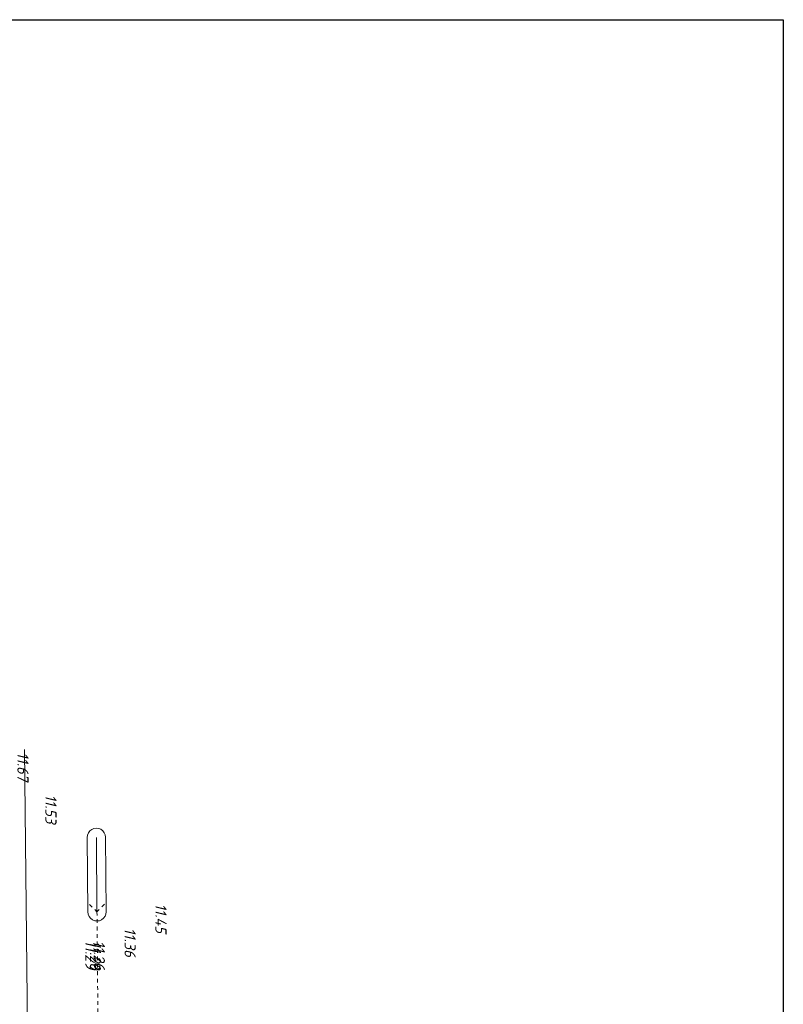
# Model space of a CAD drawing. Header units: metres. Extents: x 232614 to 233692, y 552964 to 554400.
# Tile 26 of 26: x 233434 to 233536, y 554268 to 554400. Entities that reach past the tile are written whole.
import ezdxf

# ---------------------------------------------------------------- set-up
doc = ezdxf.new("R2010")
doc.units = ezdxf.units.M
doc.linetypes.add('NLCS-HIDDEN', pattern=[4, 2, -2])
doc.layers.get('Defpoints').update_dxf_attribs({"color": 241})
for name, color, linetype, lineweight, true_color in [('B-WE-RI-WH-DUIKER-S', 7, 'NLCS-HIDDEN', 18, 0x0059b3), ('B-XX-AL-Hoogtecijfer-T', 7, 'Continuous', 18, 0xb8807a), ('T09_Insteek_sloot_OP_BASIS_VAN_FOTO-G', 7, 'Continuous', 13, 0x165700)]:
    doc.layers.add(name, color=color, linetype=linetype, lineweight=lineweight, true_color=true_color)
for name, color, linetype, lineweight in [('Hoogtecijfer-T-UIT', 2, 'Continuous', 18), ('T07_Greppel_OP_BASIS_VAN_FOTO-G', 144, 'Continuous', 13), ('V01_Kantgeslverh VERVALEN', 251, 'Continuous', 13)]:
    doc.layers.add(name, color=color, linetype=linetype, lineweight=lineweight)
doc.styles.add('NLCS-ISO', font='NLCS-ISO.ttf', dxfattribs={"height": 1.8})

# ---------------------------------------------------------------- blocks, each defined once
blk = doc.blocks.new('*U17')
at = {"flags": 128}
for points in [[(-4.04, 3.96), (0, 0)], [(3.96, 4.04), (0, 0)], [(0, 0), (0.57, -61.49)], [(-3.39, -65.53), (0.57, -61.49)], [(4.61, -65.46), (0.57, -61.49)]]:
    blk.add_lwpolyline(points, dxfattribs=at)

msp = doc.modelspace()

# ---------------------------------------------------------------- linework, layer by layer
at = {"layer": 'Defpoints'}
msp.add_lwpolyline([(232867.83, 554400.49), (233536.33, 554400.49), (233536.33, 552964.49), (232867.83, 552964.49)], close=True, dxfattribs=at)
at = {"layer": 'T07_Greppel_OP_BASIS_VAN_FOTO-G'}
msp.add_line((233443.99, 554290.61), (233444.07, 554280.61), dxfattribs=at)
at = {"layer": 'T09_Insteek_sloot_OP_BASIS_VAN_FOTO-G', "flags": 128}
msp.add_lwpolyline([(233445.23, 554290.62), (233445.31, 554280.62, -1), (233442.83, 554280.6), (233442.75, 554290.6, -1)], format="xyb", close=True, dxfattribs=at)
at = {"layer": 'V01_Kantgeslverh VERVALEN'}
msp.add_lwpolyline([(233434.32, 554302.42), (233434.72, 554264.76), (233434.95, 554228.81), (233435.23, 554192.9), (233435.52, 554171.95)], dxfattribs=at)

# ---------------------------------------------------------------- block references
at = {"layer": 'B-WE-RI-WH-DUIKER-S', "xscale": 0.25, "yscale": 0.25, "zscale": 0.25}
msp.add_blockref('*U17', (233444.07, 554280.61), dxfattribs=at)

# ---------------------------------------------------------------- texts
at = {"layer": 'B-XX-AL-Hoogtecijfer-T', "style": 'NLCS-ISO', "oblique": 13.5}
for s, p in [('11.67', (233433.37, 554302.05)), ('11.53', (233437.13, 554296.36)), ('11.45', (233451.92, 554281.71)), ('11.36', (233447.77, 554278.44))]:
    msp.add_text(s, height=1.5, rotation=270, dxfattribs=at).set_placement(p)
at = {"layer": 'Hoogtecijfer-T-UIT', "style": 'NLCS-ISO', "oblique": 13.5}
for s, p in [('11.29', (233442.5, 554276.76)), ('11.20', (233443.11, 554276.65)), ('11.26', (233443.64, 554276.72))]:
    msp.add_text(s, height=1.5, rotation=270, dxfattribs=at).set_placement(p)

doc.saveas('drawing.dxf')
